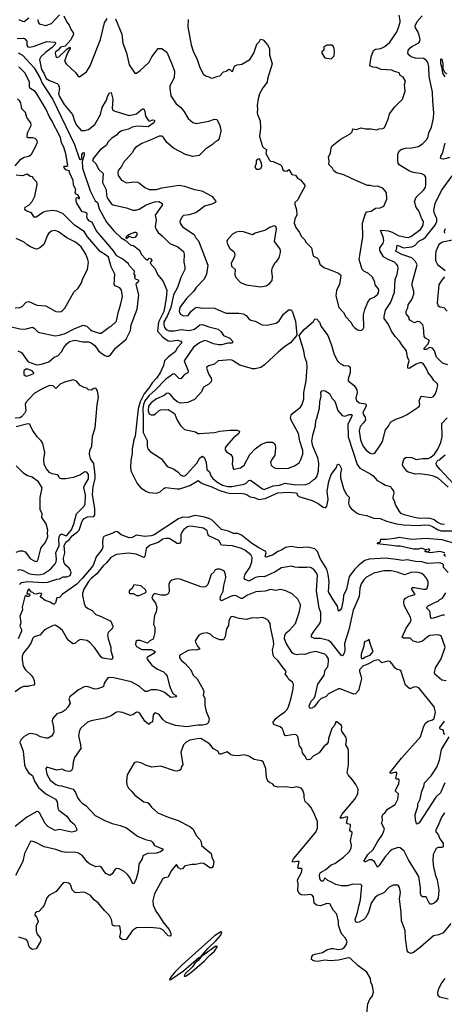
# Model space of a CAD drawing. Extents: x 2057697 to 2160550, y 827490 to 1016834.
# Tile 236 of 256: x 2098275 to 2102964, y 899000 to 909874. Entities that reach past the tile are written whole.
import ezdxf

# ---------------------------------------------------------------- set-up
doc = ezdxf.new("R2010")
doc.units = 0

msp = doc.modelspace()

# ---------------------------------------------------------------- linework, layer by layer
at = {"layer": '0CON20XD'}
for points in [[(2098265, 909876), (2098305, 909856), (2098325, 909854), (2098375, 909896)], [(2098475, 909877), (2098479, 909845), (2098488, 909828), (2098565, 909810), (2098627, 909833), (2098715, 909927)], [(2098761, 909915), (2098795, 909847), (2098822, 909812), (2098845, 909755), (2098865, 909734), (2098868, 909715), (2098839, 909651), (2098778, 909582), (2098725, 909572), (2098701, 909539), (2098671, 909519), (2098667, 909505), (2098676, 909456), (2098706, 909464), (2098795, 909549), (2098820, 909565), (2098832, 909565), (2098832, 909555), (2098803, 909507), (2098770, 909415), (2098787, 909385), (2098891, 909291), (2098915, 909253), (2098935, 909242), (2099013, 909297), (2099054, 909366), (2099168, 909655), (2099211, 909839), (2099242, 909888)], [(2099331, 909885), (2099401, 909715), (2099415, 909615), (2099455, 909507), (2099484, 909375), (2099545, 909282), (2099565, 909283), (2099605, 909311), (2099705, 909404), (2099735, 909464), (2099805, 909556), (2099845, 909557), (2099898, 909515), (2099952, 909395), (2099986, 909305), (2099979, 909231), (2099934, 909145), (2099932, 909112), (2099944, 909034), (2100001, 908945), (2100049, 908909), (2100088, 908865), (2100135, 908784), (2100185, 908739), (2100225, 908729), (2100365, 908754), (2100425, 908776), (2100450, 908770), (2100483, 908715), (2100494, 908674), (2100496, 908644), (2100478, 908562), (2100462, 908538), (2100430, 908520), (2100405, 908494), (2100328, 908442), (2100257, 908373), (2100185, 908362), (2100105, 908386), (2099973, 908455), (2099898, 908518), (2099863, 908573), (2099845, 908586), (2099815, 908586), (2099716, 908545), (2099625, 908508), (2099555, 908461), (2099539, 908445), (2099515, 908404), (2099420, 908295), (2099398, 908252), (2099363, 908207), (2099358, 908185), (2099363, 908153), (2099400, 908100), (2099455, 908073), (2099535, 908084), (2099575, 908079), (2099598, 908068), (2099655, 908020), (2099705, 908000), (2099785, 907997), (2099844, 908016), (2100034, 908046), (2100096, 908036), (2100205, 907997), (2100286, 907985), (2100398, 907925), (2100437, 907875), (2100440, 907865), (2100432, 907855), (2100395, 907838), (2100315, 907814), (2100256, 907765), (2100215, 907742), (2100145, 907720), (2100085, 907712), (2100067, 907693), (2100044, 907646), (2100048, 907625), (2100074, 907585), (2100201, 907501), (2100219, 907465), (2100251, 907431), (2100352, 907162), (2100337, 907063), (2100311, 907009), (2100223, 906917), (2100198, 906875), (2100116, 906795), (2100045, 906695), (2100034, 906655), (2100039, 906635), (2100051, 906621), (2100085, 906603)], [(2100085, 906603), (2100135, 906606), (2100169, 906655), (2100225, 906699), (2100295, 906689), (2100355, 906693), (2100425, 906689), (2100465, 906668), (2100556, 906634), (2100695, 906631), (2100742, 906625), (2100776, 906605), (2100805, 906570), (2100826, 906556), (2100875, 906546), (2100954, 906504), (2101005, 906499), (2101108, 906522), (2101141, 906549), (2101187, 906623), (2101245, 906668), (2101269, 906669), (2101282, 906655), (2101319, 906545), (2101334, 906395), (2101324, 906376), (2101264, 906306), (2101201, 906265), (2101132, 906205), (2100978, 906062), (2100936, 906034), (2100875, 906018), (2100845, 906016), (2100705, 906059), (2100625, 906110), (2100605, 906116), (2100465, 906106), (2100425, 906069), (2100360, 906050), (2100343, 906037), (2100338, 906025), (2100365, 905955), (2100389, 905915), (2100394, 905895), (2100389, 905875), (2100365, 905850), (2100303, 905817), (2100284, 905765), (2100205, 905680), (2100130, 905645), (2100055, 905640), (2100015, 905652), (2099985, 905678), (2099937, 905737), (2099915, 905748), (2099895, 905744), (2099871, 905725), (2099785, 905685), (2099725, 905644), (2099696, 905605), (2099692, 905555), (2099705, 905522), (2099725, 905509), (2099755, 905510), (2099775, 905519), (2099815, 905556), (2099834, 905566), (2099915, 905570), (2099983, 905525), (2100015, 905452), (2100051, 905391), (2100096, 905346), (2100215, 905321), (2100242, 905305), (2100262, 905302), (2100426, 905314), (2100485, 905330), (2100595, 905340), (2100675, 905339), (2100695, 905332), (2100702, 905325), (2100693, 905305), (2100635, 905255), (2100554, 905165), (2100544, 905145), (2100544, 905125), (2100560, 905100), (2100605, 905070), (2100624, 905044), (2100626, 905005), (2100620, 904965), (2100635, 904910), (2100645, 904908), (2100714, 904924), (2100754, 904955), (2100817, 905073), (2100874, 905136), (2100944, 905186), (2101005, 905209), (2101065, 905208), (2101088, 905195), (2101096, 905176), (2101101, 905145), (2101094, 905065), (2101058, 905015), (2101046, 904985), (2101052, 904955), (2101070, 904935), (2101095, 904922), (2101135, 904916), (2101245, 904919), (2101311, 904945), (2101360, 904980), (2101381, 905015), (2101400, 905075), (2101400, 905115), (2101369, 905219), (2101353, 905305), (2101271, 905451), (2101267, 905475), (2101274, 905505), (2101287, 905523), (2101375, 905595), (2101394, 905625), (2101411, 905685), (2101411, 905755), (2101438, 905885), (2101451, 906035), (2101446, 906086), (2101424, 906145), (2101412, 906215), (2101362, 906385), (2101420, 906455), (2101518, 906542), (2101535, 906570), (2101555, 906566), (2101585, 906533), (2101605, 906484), (2101676, 906385), (2101719, 906279), (2101746, 906175), (2101784, 906105), (2101814, 906075), (2101835, 906064), (2101856, 906056), (2101905, 906051), (2101926, 906036), (2101926, 905975), (2101908, 905928), (2101901, 905905), (2101904, 905885), (2101970, 905835), (2101997, 905787), (2102002, 905755), (2101988, 905695), (2101995, 905669), (2102025, 905641), (2102093, 905633), (2102102, 905625), (2102100, 905605), (2102064, 905534), (2102067, 905517), (2102090, 905485), (2102092, 905455), (2102075, 905425), (2102035, 905380), (2102025, 905330), (2102038, 905235), (2102065, 905168), (2102100, 905120), (2102144, 905085), (2102171, 905079), (2102195, 905088), (2102245, 905155), (2102283, 905215), (2102316, 905345), (2102347, 905385), (2102370, 905430), (2102429, 905461), (2102504, 905486), (2102555, 905514), (2102687, 905603), (2102694, 905625), (2102688, 905665), (2102708, 905715), (2102815, 905702), (2102845, 905714), (2102863, 905737), (2102878, 905775), (2102893, 905835), (2102886, 905856), (2102850, 905890), (2102826, 905926), (2102784, 905973), (2102762, 906025), (2102729, 906075), (2102715, 906084), (2102695, 906084), (2102655, 906070), (2102575, 906022), (2102561, 906025), (2102561, 906055), (2102576, 906106), (2102559, 906145), (2102548, 906215), (2102495, 906282), (2102471, 906325), (2102423, 906375), (2102380, 906435), (2102348, 906508), (2102301, 906575), (2102299, 906595), (2102315, 906664), (2102373, 906755), (2102414, 906865), (2102420, 907005), (2102443, 907065), (2102454, 907125), (2102449, 907155), (2102436, 907175), (2102414, 907195), (2102345, 907224), (2102293, 907255), (2102252, 907325), (2102251, 907355), (2102289, 907405), (2102295, 907435), (2102289, 907475), (2102259, 907545), (2102275, 907551), (2102345, 907542), (2102387, 907527), (2102455, 907491), (2102535, 907471), (2102565, 907470), (2102595, 907480), (2102700, 907555), (2102731, 907605), (2102736, 907645), (2102716, 907675), (2102695, 907732), (2102683, 907763), (2102655, 907800), (2102634, 907865), (2102655, 907914), (2102737, 907993), (2102756, 908025), (2102761, 908045), (2102761, 908135), (2102744, 908155), (2102715, 908171), (2102625, 908186), (2102581, 908201), (2102465, 908271), (2102455, 908288), (2102450, 908315), (2102452, 908385), (2102465, 908425), (2102495, 908443), (2102535, 908455), (2102605, 908460), (2102680, 908475), (2102728, 908505), (2102770, 908550), (2102785, 908585), (2102792, 908625), (2102823, 908685), (2102846, 908786), (2102850, 908845), (2102839, 908975), (2102835, 909075), (2102795, 909245), (2102794, 909354), (2102781, 909405), (2102765, 909427), (2102735, 909444), (2102645, 909448), (2102599, 909465), (2102575, 909483), (2102562, 909505), (2102565, 909535), (2102582, 909558), (2102605, 909577), (2102681, 909619), (2102694, 909635), (2102696, 909655), (2102686, 909704), (2102671, 909745), (2102646, 909785), (2102643, 909805), (2102666, 909854), (2102719, 909915)], [(2100137, 909875), (2100132, 909795), (2100169, 909595), (2100190, 909525), (2100236, 909435), (2100264, 909345), (2100300, 909275), (2100325, 909253), (2100365, 909242), (2100388, 909228), (2100415, 909230), (2100450, 909245), (2100485, 909252), (2100525, 909297), (2100555, 909304), (2100585, 909326), (2100595, 909324), (2100615, 909304), (2100625, 909302), (2100648, 909362), (2100675, 909374), (2100727, 909383), (2100816, 909435), (2100860, 909505), (2100895, 909602), (2100921, 909629), (2100935, 909658), (2100965, 909652), (2101010, 909595), (2101034, 909555), (2101034, 909485), (2101062, 909385), (2101010, 909220), (2101006, 909185), (2100958, 909122), (2100924, 909055), (2100910, 909000), (2100899, 908925), (2100902, 908885), (2100897, 908845), (2100900, 908825), (2100931, 908755), (2100934, 908675), (2100924, 908585)], [(2100924, 908585), (2100956, 908475), (2100974, 908454), (2100999, 908439), (2100994, 908395), (2101035, 908322), (2101045, 908312), (2101075, 908308), (2101155, 908269), (2101168, 908255), (2101180, 908215), (2101195, 908203), (2101225, 908202), (2101248, 908218), (2101280, 908165), (2101320, 908155), (2101342, 908125), (2101376, 908106), (2101422, 908045), (2101425, 908030), (2101364, 907925), (2101348, 907885), (2101313, 907855), (2101313, 907835), (2101330, 907775), (2101334, 907715), (2101314, 907675), (2101307, 907625), (2101325, 907580), (2101365, 907522), (2101383, 907483), (2101422, 907442), (2101435, 907418), (2101497, 907355), (2101511, 907275), (2101521, 907261), (2101555, 907243), (2101573, 907225), (2101588, 907175), (2101635, 907136), (2101702, 907112), (2101795, 907076), (2101817, 907057), (2101821, 907045), (2101806, 906954), (2101775, 906882), (2101766, 906825), (2101801, 906695), (2101851, 906641), (2101875, 906593), (2101933, 906535), (2101955, 906494), (2101975, 906472), (2102005, 906449), (2102048, 906442), (2102069, 906461), (2102074, 906475), (2102070, 906615), (2102086, 906674), (2102118, 906755), (2102145, 906792), (2102190, 906810), (2102225, 906838), (2102236, 906856), (2102241, 906885), (2102234, 906905), (2102201, 906945), (2102196, 906975), (2102170, 907030), (2102125, 907072), (2102074, 907095), (2102056, 907116), (2102024, 907225), (2102031, 907269), (2102064, 907474), (2102062, 907625), (2102095, 907733), (2102110, 907750), (2102155, 907760), (2102205, 907794), (2102255, 907796), (2102296, 907814), (2102328, 907892), (2102325, 907960), (2102311, 907985), (2102285, 908013), (2102226, 908036), (2102188, 908032), (2102145, 908044), (2102114, 908044), (2101986, 908096), (2101855, 908162), (2101773, 908183), (2101743, 908205), (2101728, 908235), (2101688, 908275), (2101691, 908315), (2101684, 908355), (2101708, 908402), (2101713, 908455), (2101722, 908478), (2101815, 908550), (2101926, 908614), (2101947, 908635), (2101955, 908668), (2101991, 908661), (2102045, 908679), (2102095, 908669), (2102155, 908670), (2102215, 908657), (2102245, 908670), (2102285, 908671), (2102301, 908679), (2102316, 908704), (2102347, 908785), (2102359, 908835), (2102417, 908913), (2102504, 908996), (2102530, 909085), (2102526, 909155), (2102536, 909195), (2102510, 909240), (2102476, 909256), (2102465, 909287), (2102415, 909300), (2102384, 909316), (2102265, 909323), (2102215, 909346), (2102175, 909350), (2102141, 909365), (2102155, 909465), (2102181, 909535), (2102203, 909547), (2102263, 909555), (2102307, 909577), (2102361, 909625), (2102435, 909731), (2102456, 909775), (2102476, 909845), (2102476, 909865), (2102464, 909925)], [(2098246, 909666), (2098315, 909668), (2098332, 909662), (2098352, 909635), (2098352, 909592), (2098365, 909575), (2098385, 909571), (2098435, 909581), (2098575, 909632), (2098667, 909627), (2098671, 909615), (2098667, 909605), (2098635, 909566), (2098560, 909510), (2098509, 909465), (2098493, 909435), (2098517, 909325), (2098543, 909285), (2098567, 909225), (2098605, 909201), (2098690, 909170), (2098705, 909155), (2098716, 909115), (2098705, 909055), (2098715, 909026), (2098765, 908937), (2098856, 908825), (2098885, 908744), (2098905, 908706), (2098955, 908651), (2098995, 908649), (2099035, 908660), (2099105, 908716), (2099166, 908825), (2099187, 908905), (2099234, 908985), (2099246, 909025), (2099268, 909065), (2099285, 909068), (2099305, 908995), (2099297, 908895), (2099305, 908876), (2099324, 908864), (2099485, 908817), (2099565, 908834), (2099615, 908878), (2099635, 908889), (2099645, 908888), (2099658, 908858), (2099665, 908808), (2099695, 908763), (2099705, 908753), (2099745, 908769), (2099761, 908765), (2099767, 908755), (2099757, 908733), (2099695, 908692), (2099575, 908697), (2099516, 908685), (2099475, 908666), (2099402, 908648), (2099366, 908625), (2099343, 908597), (2099292, 908565), (2099252, 908525), (2099230, 908485), (2099164, 908435), (2099088, 908345), (2099078, 908325), (2099081, 908315), (2099116, 908285), (2099145, 908224), (2099197, 908175), (2099189, 908075), (2099229, 907995), (2099232, 907935), (2099241, 907905), (2099285, 907845), (2099305, 907830), (2099455, 907796), (2099525, 907771), (2099555, 907770), (2099595, 907782), (2099670, 907830), (2099765, 907861), (2099813, 907865), (2099849, 907845), (2099848, 907825), (2099769, 907715), (2099781, 907665), (2099772, 907585), (2099780, 907555), (2099804, 907524), (2099848, 907488), (2099933, 907403), (2100022, 907365), (2100082, 907315), (2100091, 907285), (2100086, 907196), (2100098, 907145), (2100097, 907115), (2100053, 907027), (2100017, 906915), (2099972, 906835), (2099943, 906695), (2099902, 906598), (2099865, 906537), (2099865, 906503), (2099874, 906475), (2099895, 906450), (2099925, 906438), (2099985, 906438), (2100059, 906451), (2100145, 906442), (2100205, 906457), (2100265, 906503), (2100295, 906509), (2100365, 906481), (2100465, 906455), (2100498, 906428), (2100525, 906385), (2100595, 906355), (2100624, 906325), (2100624, 906306), (2100615, 906300), (2100575, 906300), (2100505, 906284), (2100475, 906284), (2100415, 906295), (2100345, 906325), (2100315, 906329), (2100260, 906305), (2100195, 906258), (2100090, 906105), (2100134, 905995), (2100131, 905975), (2100095, 905955), (2100055, 905907), (2100035, 905912), (2099985, 905962), (2099965, 905960), (2099885, 905899), (2099773, 905787), (2099703, 905725), (2099657, 905665), (2099642, 905625), (2099634, 905575), (2099640, 905490)], [(2101715, 909440), (2101747, 909473), (2101751, 909525), (2101746, 909556), (2101735, 909580), (2101722, 909592), (2101665, 909592), (2101632, 909575), (2101632, 909538), (2101613, 909517), (2101612, 909505), (2101643, 909453), (2101715, 909440)], [(2098258, 909508), (2098304, 909483), (2098435, 909342), (2098496, 909235), (2098523, 909173), (2098641, 908991), (2098879, 908495), (2098934, 908334), (2098945, 908328), (2098960, 908340), (2098962, 908385), (2098975, 908402), (2098987, 908407), (2098987, 908377), (2098964, 908307), (2098968, 908235)], [(2102972, 909242), (2102946, 909285), (2102939, 909339), (2102926, 909385), (2102924, 909436), (2102925, 909440), (2102935, 909438), (2102948, 909385), (2102949, 909335), (2102963, 909303), (2102992, 909272)], [(2098255, 906218), (2098295, 906197), (2098369, 906095), (2098465, 906061), (2098515, 906068), (2098595, 906094), (2098655, 906148), (2098695, 906161), (2098737, 906205), (2098762, 906255), (2098795, 906295), (2098825, 906320), (2098885, 906333), (2098973, 906317), (2099035, 906315), (2099065, 906305), (2099105, 906275), (2099145, 906217), (2099167, 906197), (2099215, 906166), (2099235, 906158), (2099255, 906159), (2099276, 906174), (2099335, 906250), (2099450, 906345), (2099497, 906443), (2099506, 906504), (2099571, 906675), (2099590, 906835), (2099562, 906948), (2099566, 906964), (2099589, 906985), (2099590, 906995), (2099550, 907010), (2099548, 907035), (2099552, 907045), (2099540, 907065), (2099542, 907095), (2099487, 907155), (2099478, 907178), (2099415, 907228), (2099347, 907267), (2099312, 907322), (2099121, 907545), (2099075, 907639), (2099045, 907650), (2099024, 907675), (2099017, 907695), (2099020, 907725), (2099015, 907738), (2098995, 907748), (2098965, 907750), (2098905, 907848), (2098899, 907865), (2098900, 907905), (2098915, 907910), (2098925, 907900), (2098935, 907900), (2098935, 907910), (2098915, 907938), (2098897, 907947), (2098888, 907965), (2098895, 908000), (2098868, 908045), (2098865, 908098), (2098828, 908178), (2098822, 908205), (2098785, 908217), (2098763, 908245), (2098770, 908255), (2098795, 908256), (2098806, 908264), (2098785, 908394), (2098766, 908455), (2098738, 908518), (2098725, 908571), (2098625, 908765), (2098602, 908802), (2098565, 908889), (2098465, 909056), (2098445, 909079), (2098387, 909117), (2098382, 909132), (2098384, 909185), (2098335, 909285), (2098265, 909353)], [(2098225, 908261), (2098289, 908335), (2098325, 908354), (2098375, 908368), (2098405, 908388), (2098458, 908485), (2098471, 908525), (2098463, 908545), (2098445, 908560), (2098415, 908570), (2098365, 908569), (2098356, 908576), (2098360, 908625), (2098400, 908705), (2098397, 908735), (2098352, 908792), (2098339, 908849), (2098298, 908888), (2098288, 908955), (2098275, 908975), (2098252, 908995)], [(2103025, 908350), (2102955, 908334), (2102935, 908337), (2102923, 908345), (2102927, 908365), (2102944, 908396), (2102975, 908511)], [(2100915, 908222), (2100939, 908231), (2100950, 908255), (2100945, 908290), (2100925, 908330), (2100915, 908336), (2100894, 908326), (2100888, 908315), (2100888, 908285), (2100873, 908245), (2100881, 908231), (2100893, 908223), (2100915, 908222)], [(2098968, 908235), (2099054, 907985), (2099109, 907875), (2099135, 907855), (2099154, 907785), (2099235, 907637), (2099315, 907542), (2099395, 907464), (2099439, 907439), (2099502, 907385), (2099531, 907381), (2099585, 907337), (2099604, 907314), (2099616, 907285), (2099665, 907231), (2099685, 907219), (2099705, 907240), (2099725, 907233), (2099733, 907215), (2099718, 907195), (2099717, 907185), (2099771, 907121), (2099795, 907058), (2099855, 906989), (2099871, 906955), (2099901, 906885), (2099894, 906794), (2099865, 906651), (2099807, 906535), (2099797, 906435), (2099857, 906367), (2099915, 906328), (2099935, 906322), (2100013, 906333), (2100054, 906324), (2100066, 906305), (2100018, 906252), (2099991, 906205), (2099913, 906147), (2099873, 906107), (2099862, 906055), (2099825, 905974), (2099785, 905915), (2099738, 905865), (2099708, 905815), (2099649, 905741), (2099605, 905655), (2099584, 905575), (2099551, 905275), (2099537, 905235), (2099516, 905135), (2099516, 905085), (2099503, 905005), (2099498, 904925), (2099504, 904885), (2099571, 904751), (2099614, 904704), (2099675, 904662), (2099705, 904653), (2099785, 904645), (2099825, 904658), (2099865, 904698), (2099885, 904708), (2100015, 904691), (2100045, 904693), (2100152, 904728), (2100215, 904765), (2100245, 904784), (2100278, 904758), (2100320, 904740), (2100395, 904715), (2100475, 904677), (2100555, 904652), (2100605, 904642), (2100715, 904644), (2100758, 904638), (2100788, 904628), (2100819, 904605), (2100865, 904596), (2100915, 904574), (2100986, 904584), (2101125, 904647), (2101245, 904656), (2101325, 904648), (2101337, 904645), (2101340, 904625), (2101358, 904608), (2101505, 904563), (2101570, 904530), (2101625, 904489), (2101645, 904486), (2101655, 904488), (2101668, 904502), (2101682, 904575), (2101669, 904665), (2101688, 904775), (2101715, 904851), (2101772, 904928), (2101781, 904958), (2101795, 904964), (2101808, 904958), (2101829, 904915), (2101819, 904865), (2101819, 904815), (2101852, 904695), (2101879, 904635), (2101912, 904602), (2101906, 904535), (2101915, 904505), (2101936, 904476), (2101995, 904427), (2102025, 904411), (2102105, 904398), (2102185, 904370), (2102255, 904364), (2102325, 904335), (2102435, 904305), (2102515, 904295), (2102678, 904288), (2102746, 904296), (2102795, 904290), (2102835, 904275), (2102895, 904238), (2102929, 904229), (2103149, 904229)], [(2098170, 906485), (2098275, 906460), (2098335, 906457), (2098415, 906477), (2098435, 906468), (2098475, 906428), (2098495, 906418), (2098665, 906384), (2098715, 906388), (2098775, 906407), (2098875, 906459), (2098975, 906500), (2099015, 906489), (2099055, 906449), (2099075, 906438), (2099153, 906413), (2099175, 906412), (2099262, 906478), (2099285, 906488), (2099344, 906545), (2099361, 906635), (2099392, 906735), (2099409, 906815), (2099398, 906888), (2099381, 906911), (2099329, 906935), (2099318, 906948), (2099324, 907065), (2099286, 907145), (2099255, 907250), (2099235, 907270), (2099165, 907315), (2099140, 907340), (2099025, 907475), (2098988, 907535), (2098879, 907605), (2098755, 907728), (2098690, 907760), (2098637, 907767), (2098555, 907757), (2098529, 907745), (2098475, 907703), (2098455, 907694), (2098435, 907694), (2098405, 907739), (2098355, 907758), (2098333, 907775), (2098334, 907805), (2098375, 907827), (2098414, 907865), (2098441, 907925), (2098468, 908055), (2098465, 908080), (2098431, 908111), (2098415, 908138), (2098395, 908142), (2098355, 908166), (2098305, 908149), (2098237, 908157)], [(2103002, 906062), (2102945, 906082), (2102876, 906146), (2102855, 906215), (2102834, 906245), (2102805, 906253), (2102765, 906231), (2102742, 906232), (2102743, 906245), (2102785, 906295), (2102798, 906325), (2102795, 906336), (2102755, 906355), (2102740, 906375), (2102735, 906475), (2102728, 906505), (2102695, 906536), (2102665, 906541), (2102635, 906524), (2102584, 906554), (2102577, 906565), (2102576, 906586), (2102544, 906625), (2102544, 906655), (2102560, 906690), (2102564, 906725), (2102606, 906785), (2102626, 906844), (2102629, 906875), (2102609, 906935), (2102608, 906965), (2102664, 907165), (2102645, 907205), (2102606, 907245), (2102495, 907281), (2102432, 907312), (2102429, 907325), (2102439, 907345), (2102440, 907375), (2102445, 907382), (2102455, 907381), (2102515, 907355), (2102606, 907364), (2102639, 907381), (2102684, 907426), (2102736, 907454), (2102757, 907473), (2102862, 907605), (2102883, 907645), (2102882, 907675), (2102855, 907735), (2102848, 907765), (2102863, 907845), (2102934, 907986), (2103051, 908149)], [(2100935, 906924), (2100996, 906934), (2101038, 906965), (2101062, 906995), (2101066, 907035), (2101059, 907095), (2101063, 907125), (2101093, 907187), (2101114, 907206), (2101140, 907245), (2101156, 907304), (2101156, 907325), (2101146, 907345), (2101090, 907425), (2101112, 907565), (2101105, 907588), (2101086, 907596), (2101035, 907580), (2100989, 907551), (2100875, 907516), (2100845, 907498), (2100745, 907532), (2100705, 907536), (2100665, 907529), (2100625, 907504), (2100569, 907441), (2100562, 907425), (2100569, 907395), (2100597, 907347), (2100639, 907315), (2100650, 907285), (2100648, 907255), (2100610, 907185), (2100615, 907150), (2100654, 907115), (2100650, 907055), (2100661, 907025), (2100715, 906973), (2100775, 906946), (2100935, 906924)], [(2102972, 907565), (2102962, 907535), (2102967, 907517)], [(2098225, 906690), (2098276, 906694), (2098302, 906708), (2098347, 906753), (2098375, 906761), (2098465, 906720), (2098565, 906713), (2098675, 906650), (2098714, 906646), (2098735, 906651), (2098774, 906686), (2098871, 906865), (2098922, 906908), (2098957, 906967), (2098973, 907017), (2099022, 907115), (2099033, 907195), (2099028, 907225), (2099004, 907285), (2098955, 907364), (2098932, 907385), (2098890, 907415), (2098796, 907466), (2098705, 907531), (2098665, 907544), (2098625, 907539), (2098595, 907515), (2098581, 907495), (2098540, 907390), (2098498, 907355), (2098465, 907341), (2098445, 907343), (2098395, 907364), (2098356, 907386), (2098323, 907415), (2098235, 907456)], [(2099455, 907453), (2099451, 907465), (2099458, 907485), (2099488, 907505), (2099547, 907527), (2099558, 907528), (2099569, 907519), (2099568, 907495), (2099545, 907470), (2099525, 907463), (2099485, 907478), (2099455, 907453)], [(2103055, 907438), (2102945, 907417), (2102905, 907392), (2102871, 907315), (2102865, 907275), (2102866, 907214), (2102889, 907169), (2102975, 907105)], [(2102967, 907033), (2102932, 906995), (2102905, 906944), (2102885, 906745), (2102896, 906715), (2102915, 906703), (2102960, 906695), (2102996, 906656)], [(2098345, 905936), (2098375, 905943), (2098430, 905965), (2098432, 905975), (2098412, 905995), (2098365, 906014), (2098342, 906015), (2098320, 905995), (2098319, 905955), (2098345, 905936)], [(2098273, 903637), (2098295, 903658), (2098365, 903669), (2098533, 903657), (2098585, 903660), (2098685, 903694), (2098715, 903698), (2098755, 903720), (2098795, 903721), (2098832, 903735), (2098844, 903765), (2098837, 903795), (2098822, 903815), (2098775, 903855), (2098761, 903885), (2098759, 903925), (2098774, 903986), (2098767, 904063), (2098785, 904105), (2098820, 904130), (2098855, 904175), (2098885, 904197), (2098914, 904216), (2098931, 904235), (2098965, 904336), (2098987, 904365), (2099025, 904384), (2099092, 904388), (2099106, 904404), (2099105, 904475), (2099079, 904625), (2099086, 904715), (2099109, 904805), (2099109, 904845), (2099092, 904972), (2099058, 905025), (2099046, 905075), (2099051, 905115), (2099071, 905165), (2099078, 905275), (2099108, 905365), (2099129, 905621), (2099145, 905705), (2099134, 905775), (2099115, 905803), (2099095, 905800), (2099065, 905784), (2099035, 905787), (2099015, 905803), (2098985, 905812), (2098944, 905834), (2098901, 905881), (2098865, 905896), (2098768, 905872), (2098722, 905848), (2098675, 905802), (2098645, 905829), (2098605, 905832), (2098531, 905799), (2098436, 905744), (2098341, 905645), (2098335, 905625), (2098341, 905555), (2098328, 905525), (2098295, 905488), (2098275, 905475), (2098225, 905472)], [(2099640, 905490), (2099640, 905315), (2099682, 905225), (2099682, 905165), (2099690, 905135), (2099714, 905105), (2099839, 905025), (2099905, 904940), (2099975, 904914), (2100025, 904876), (2100053, 904843), (2100085, 904834), (2100105, 904841), (2100125, 904859), (2100230, 904975), (2100264, 905036), (2100295, 905052), (2100315, 905036), (2100334, 904985), (2100341, 904905), (2100369, 904879), (2100386, 904835), (2100407, 904805), (2100451, 904771), (2100514, 904734), (2100575, 904719), (2100618, 904718), (2100755, 904744), (2100777, 904755), (2100805, 904785), (2100825, 904789), (2100955, 904691), (2100975, 904685), (2101075, 904724), (2101145, 904734), (2101205, 904755), (2101323, 904737), (2101435, 904740), (2101476, 904754), (2101513, 904787), (2101535, 904798), (2101555, 904825), (2101575, 904889), (2101580, 904975), (2101566, 905034), (2101511, 905165), (2101502, 905218), (2101512, 905285), (2101541, 905389), (2101546, 905445), (2101557, 905473), (2101585, 905585), (2101589, 905655), (2101603, 905715), (2101599, 905755), (2101612, 905775), (2101625, 905778), (2101648, 905775), (2101696, 905745), (2101722, 905695), (2101755, 905660), (2101787, 905557), (2101835, 905504), (2101865, 905495), (2101916, 905515), (2101942, 905515), (2101945, 905505), (2101936, 905475), (2101900, 905405), (2101902, 905265), (2102001, 904961), (2102030, 904920), (2102153, 904853), (2102179, 904835), (2102224, 904784), (2102276, 904755), (2102315, 904732), (2102368, 904718), (2102380, 904695), (2102402, 904672), (2102406, 904645), (2102395, 904600), (2102397, 904585), (2102411, 904561), (2102425, 904513), (2102464, 904444), (2102482, 904425), (2102519, 904409), (2102635, 904378), (2102695, 904370), (2102765, 904374), (2102805, 904369), (2102852, 904352), (2102888, 904325), (2102925, 904306), (2102965, 904301)], [(2098255, 903795), (2098275, 903801), (2098305, 903795), (2098375, 903758), (2098405, 903750), (2098485, 903744), (2098536, 903754), (2098615, 903807), (2098667, 903865), (2098678, 903885), (2098682, 903915), (2098675, 903985), (2098710, 904065), (2098708, 904145), (2098718, 904182), (2098735, 904194), (2098775, 904178), (2098795, 904178), (2098845, 904241), (2098871, 904305), (2098901, 904415), (2098984, 904496), (2098998, 904522), (2099000, 904625), (2098984, 904706), (2098991, 904729), (2099035, 904804), (2099035, 904850), (2099015, 904877), (2098995, 904880), (2098937, 904843), (2098865, 904818), (2098785, 904804), (2098735, 904804), (2098715, 904812), (2098703, 904835), (2098688, 904848), (2098635, 904859), (2098605, 904873), (2098569, 904915), (2098545, 904962), (2098542, 905018), (2098554, 905095), (2098532, 905195), (2098513, 905223), (2098469, 905265), (2098418, 905335), (2098400, 905370), (2098386, 905406), (2098365, 905412), (2098235, 905379)], [(2103005, 904710), (2102895, 904810), (2102845, 904832), (2102795, 904842), (2102695, 904857), (2102645, 904855), (2102565, 904876), (2102549, 904889), (2102506, 904945), (2102504, 904965), (2102518, 905015), (2102527, 905033), (2102547, 905043), (2102605, 905040), (2102655, 905018), (2102725, 905029), (2102785, 905029), (2102815, 905041), (2102855, 905075), (2102891, 905129), (2102925, 905205), (2102941, 905265), (2102935, 905415), (2102995, 905478)], [(2103062, 904752), (2102918, 904905), (2102878, 904955), (2102875, 904975), (2102885, 904999), (2102895, 905009), (2102915, 905012), (2102924, 905026), (2102972, 905068)], [(2098235, 903993), (2098275, 904007), (2098305, 904008), (2098336, 903995), (2098395, 903920), (2098435, 903896), (2098455, 903891), (2098466, 903894), (2098479, 903915), (2098509, 904035), (2098518, 904052), (2098555, 904096), (2098576, 904135), (2098584, 904165), (2098581, 904205), (2098586, 904235), (2098566, 904305), (2098520, 904375), (2098524, 904415), (2098499, 904465), (2098500, 904595), (2098522, 904705), (2098481, 904771), (2098411, 904821), (2098355, 904841), (2098317, 904867), (2098235, 904945)], [(2103005, 903769), (2102955, 903825), (2102954, 903855), (2102945, 903865), (2102915, 903875), (2102777, 903867), (2102715, 903885), (2102645, 903890), (2102555, 903907), (2102505, 903900), (2102432, 903912), (2102315, 903928), (2102135, 903917), (2102085, 903901), (2102025, 903855), (2101977, 903805), (2101915, 903725), (2101882, 903585), (2101849, 903515), (2101847, 903465), (2101827, 903375), (2101815, 903354), (2101795, 903343), (2101785, 903395), (2101724, 903485), (2101684, 903555), (2101694, 903665), (2101683, 903745), (2101665, 903805), (2101594, 903924), (2101565, 904001), (2101535, 904030), (2101455, 904050), (2101355, 904042), (2101275, 904057), (2101211, 904045), (2101165, 904015), (2101125, 904000), (2101075, 903962), (2100995, 903938), (2100984, 903945), (2100996, 903986), (2100992, 904002), (2100915, 904040), (2100835, 904093), (2100725, 904182), (2100685, 904198), (2100635, 904201), (2100581, 904225), (2100504, 904245), (2100402, 904345), (2100375, 904361), (2100315, 904381), (2100217, 904397), (2100195, 904395), (2100135, 904375), (2100075, 904378), (2100027, 904363), (2099759, 904185), (2099725, 904172), (2099655, 904165), (2099565, 904180), (2099515, 904156), (2099485, 904151), (2099397, 904185), (2099355, 904219), (2099335, 904223), (2099291, 904199), (2099223, 904175), (2099205, 904165), (2099192, 904145), (2099188, 904095), (2099193, 904053), (2099185, 904025), (2099118, 903942), (2099085, 903847), (2098965, 903704), (2098905, 903639), (2098744, 903527), (2098715, 903493), (2098685, 903490), (2098671, 903435), (2098655, 903419), (2098645, 903419), (2098612, 903442), (2098555, 903461), (2098508, 903495), (2098502, 903505), (2098520, 903525), (2098515, 903537), (2098495, 903540), (2098455, 903528), (2098433, 903533), (2098418, 903548), (2098405, 903550), (2098375, 903587), (2098364, 903575), (2098352, 903532), (2098382, 903532), (2098388, 903515), (2098375, 903504), (2098352, 903502), (2098345, 903520), (2098332, 903505), (2098301, 903385), (2098304, 903355), (2098276, 903285), (2098287, 903215), (2098276, 903175), (2098295, 903140), (2098295, 903120), (2098258, 903035)], [(2102985, 902571), (2102935, 902580), (2102858, 902645), (2102854, 902665), (2102865, 902715), (2102928, 902815), (2102974, 902945), (2102929, 903069), (2102908, 903078), (2102885, 903079), (2102805, 903073), (2102774, 903055), (2102725, 903011), (2102675, 902996), (2102619, 903009), (2102596, 903036), (2102585, 903042), (2102512, 903042), (2102498, 903055), (2102541, 903155), (2102588, 903215), (2102597, 903245), (2102589, 903275), (2102522, 903405), (2102516, 903445), (2102519, 903465), (2102535, 903486), (2102575, 903508), (2102642, 903525), (2102607, 903585), (2102604, 903595), (2102609, 903601), (2102636, 903604), (2102734, 903584), (2102761, 903585), (2102774, 903595), (2102784, 903635), (2102784, 903665), (2102766, 903705), (2102742, 903735), (2102715, 903756), (2102675, 903770), (2102605, 903771), (2102525, 903742), (2102444, 903774), (2102376, 903786), (2102295, 903786), (2102185, 903760), (2102103, 903717), (2102075, 903689), (2102045, 903645), (2102030, 903595), (2102022, 903505), (2101957, 903353), (2101909, 903135), (2101862, 902985), (2101865, 902915), (2101860, 902885), (2101845, 902851), (2101835, 902850), (2101825, 902857), (2101715, 902997), (2101685, 903019), (2101595, 903040), (2101530, 903040), (2101498, 903055), (2101499, 903075), (2101522, 903118), (2101590, 903205), (2101602, 903238), (2101601, 903325), (2101581, 903375), (2101554, 903565), (2101565, 903735), (2101555, 903759), (2101525, 903797), (2101495, 903821), (2101475, 903829), (2101445, 903823), (2101355, 903824), (2101315, 903827), (2101275, 903838), (2101165, 903821), (2101095, 903775), (2101033, 903747), (2100975, 903720), (2100925, 903726), (2100878, 903712), (2100805, 903673), (2100765, 903691), (2100754, 903705), (2100765, 903749), (2100816, 903825), (2100840, 903885), (2100843, 903933), (2100827, 903965), (2100761, 904015), (2100725, 904035), (2100623, 904063), (2100505, 904072), (2100473, 904123), (2100364, 904175), (2100356, 904185), (2100345, 904228), (2100305, 904257), (2100185, 904278), (2100155, 904280), (2100127, 904273), (2100086, 904244), (2100065, 904214), (2100056, 904185), (2100056, 904114), (2100047, 904093), (2100035, 904088), (2100015, 904089), (2099975, 904115), (2099927, 904145), (2099888, 904145), (2099855, 904135), (2099805, 904101), (2099715, 904070), (2099672, 904035), (2099655, 903945), (2099645, 903934), (2099561, 903971), (2099475, 903981), (2099345, 903967), (2099281, 903935), (2099234, 903876), (2099195, 903842), (2099128, 903752), (2099065, 903702), (2099035, 903670), (2098982, 903585), (2098968, 903535), (2098967, 903515), (2098986, 903425), (2098999, 903395), (2099024, 903374), (2099075, 903348), (2099114, 903305), (2099175, 903284), (2099281, 903231), (2099304, 903175), (2099300, 903155), (2099253, 903105), (2099245, 903075), (2099250, 903035), (2099283, 902945), (2099283, 902905), (2099305, 902835), (2099297, 902813), (2099285, 902807), (2099193, 902823), (2099175, 902832), (2099100, 902940), (2099045, 902999), (2099015, 903019), (2098945, 903029), (2098918, 903015), (2098885, 902984), (2098865, 902981), (2098845, 902990), (2098808, 903025), (2098748, 903128), (2098705, 903163), (2098665, 903186), (2098645, 903184), (2098548, 903135), (2098496, 903075), (2098435, 903058), (2098419, 903045), (2098403, 902997), (2098373, 902947), (2098317, 902883), (2098303, 902845), (2098302, 902808), (2098314, 902734), (2098337, 902695), (2098401, 902635), (2098422, 902605), (2098434, 902575), (2098437, 902535), (2098430, 902525), (2098385, 902518), (2098365, 902508), (2098322, 902508), (2098292, 902498), (2098225, 902450)], [(2102969, 903985), (2102915, 904001), (2102810, 903985), (2102754, 903995), (2102750, 904005), (2102755, 904012), (2102775, 903998), (2102785, 903998), (2102800, 904010), (2102804, 904015), (2102797, 904025), (2102785, 904028), (2102755, 904020), (2102715, 904038), (2102675, 904026), (2102625, 904027), (2102475, 904061), (2102435, 904058), (2102355, 904072), (2102224, 904084), (2102232, 904098), (2102245, 904100), (2102258, 904112), (2102264, 904136), (2102324, 904136), (2102439, 904151), (2102465, 904157), (2102605, 904138), (2102765, 904148), (2102935, 904133), (2103175, 904062)], [(2102979, 903945), (2102958, 903965), (2102972, 903975)], [(2102965, 901115), (2102934, 901066), (2102895, 900975), (2102871, 900925), (2102869, 900905), (2102896, 900876), (2102916, 900826), (2102942, 900795), (2102952, 900775), (2102952, 900745), (2102948, 900735), (2102935, 900730), (2102895, 900731), (2102875, 900722), (2102841, 900655), (2102837, 900585), (2102843, 900515), (2102857, 900475), (2102862, 900435), (2102884, 900374), (2102902, 900265), (2102895, 900173), (2102875, 900136), (2102853, 900117), (2102825, 900104), (2102805, 900107), (2102765, 900188), (2102725, 900188), (2102709, 900199), (2102700, 900225), (2102700, 900285), (2102682, 900412), (2102567, 900595), (2102520, 900690), (2102477, 900727), (2102455, 900730), (2102434, 900724), (2102390, 900710), (2102362, 900688), (2102306, 900625), (2102245, 900531), (2102225, 900514), (2102193, 900573), (2102165, 900594), (2102135, 900594), (2102094, 900574), (2102084, 900574), (2102080, 900585), (2102120, 900655), (2102179, 900711), (2102227, 900795), (2102283, 900875), (2102303, 900935), (2102272, 901005), (2102280, 901025), (2102277, 901075), (2102284, 901095), (2102311, 901119), (2102335, 901153), (2102423, 901205), (2102450, 901265), (2102458, 901325), (2102425, 901354), (2102424, 901365), (2102461, 901435), (2102467, 901475), (2102460, 901485), (2102437, 901487), (2102428, 901495), (2102441, 901545), (2102438, 901558), (2102415, 901561), (2102375, 901549), (2102364, 901555), (2102493, 901717), (2102702, 901955), (2102737, 902073), (2102757, 902103), (2102784, 902126), (2102835, 902141), (2102852, 902155), (2102868, 902225), (2102851, 902285), (2102685, 902490), (2102665, 902503), (2102636, 902504), (2102585, 902482), (2102536, 902526), (2102485, 902687), (2102435, 902702), (2102417, 902715), (2102401, 902745), (2102365, 902786), (2102335, 902791), (2102275, 902772), (2102245, 902801), (2102235, 902804), (2102185, 902794), (2102125, 902759), (2102066, 902734), (2102029, 902695), (2102027, 902675), (2102047, 902617), (2102048, 902595), (2102018, 902465), (2101985, 902428), (2101965, 902424), (2101815, 902482), (2101795, 902482), (2101685, 902429), (2101654, 902396), (2101605, 902376), (2101574, 902346), (2101526, 902285), (2101495, 902266), (2101474, 902275), (2101472, 902295), (2101492, 902348), (2101525, 902382), (2101536, 902405), (2101566, 902534), (2101636, 902635), (2101647, 902695), (2101676, 902725), (2101686, 902785), (2101684, 902815), (2101666, 902846), (2101645, 902866), (2101545, 902895), (2101485, 902885), (2101425, 902862), (2101375, 902866), (2101335, 902859), (2101305, 902867), (2101283, 902883), (2101217, 902987), (2101198, 903035), (2101202, 903078), (2101216, 903104), (2101255, 903130), (2101320, 903205), (2101360, 903325), (2101376, 903395), (2101374, 903415), (2101346, 903475), (2101282, 903532), (2101215, 903566), (2101155, 903582), (2101105, 903571), (2101045, 903581), (2100985, 903564), (2100883, 903555), (2100789, 903519), (2100735, 903481), (2100722, 903482), (2100665, 903511), (2100635, 903515), (2100602, 903505), (2100505, 903456), (2100495, 903460), (2100488, 903478), (2100491, 903505), (2100523, 903563), (2100529, 903625), (2100552, 903715), (2100549, 903745), (2100535, 903778), (2100515, 903796), (2100485, 903807), (2100454, 903806), (2100435, 903798), (2100422, 903775), (2100391, 903745), (2100353, 903635), (2100325, 903610), (2100305, 903606), (2100275, 903611), (2100046, 903696), (2100005, 903698), (2099955, 903683), (2099935, 903668), (2099920, 903645), (2099927, 903555), (2099915, 903533), (2099885, 903520), (2099835, 903520), (2099775, 903532), (2099758, 903532), (2099745, 903520), (2099733, 903485), (2099775, 903428), (2099788, 903385), (2099780, 903335), (2099762, 903295), (2099758, 903268), (2099754, 903196), (2099766, 903165), (2099766, 903105), (2099747, 903033), (2099712, 903015), (2099685, 902988), (2099605, 903017), (2099575, 903016), (2099558, 903005), (2099553, 902975), (2099565, 902953), (2099625, 902917), (2099725, 902917), (2099770, 902895), (2099756, 902875), (2099687, 902835), (2099680, 902825), (2099681, 902811), (2099734, 902745), (2099795, 902702), (2099861, 902671), (2099890, 902645), (2099905, 902622), (2099930, 902515), (2099955, 902455), (2099970, 902430), (2099995, 902414), (2100007, 902395), (2099945, 902389), (2099875, 902444), (2099835, 902461), (2099785, 902471), (2099725, 902471), (2099684, 902456), (2099665, 902456), (2099645, 902465), (2099595, 902513), (2099505, 902560), (2099315, 902604), (2099265, 902609), (2099247, 902605), (2099206, 902545), (2099199, 902511), (2099189, 902501), (2099135, 902483), (2099105, 902481), (2099018, 902508), (2098985, 902505), (2098925, 902473), (2098828, 902395), (2098816, 902375), (2098831, 902325), (2098805, 902282), (2098775, 902249), (2098742, 902225), (2098685, 902207), (2098638, 902152), (2098634, 902125), (2098649, 902059), (2098650, 902005), (2098641, 901979), (2098625, 901962), (2098590, 901940), (2098565, 901938), (2098505, 901953), (2098455, 901980), (2098395, 901990), (2098375, 901986), (2098325, 901959), (2098292, 901925), (2098278, 901895), (2098314, 901795), (2098327, 901645), (2098343, 901605), (2098375, 901554), (2098417, 901527), (2098438, 901465), (2098484, 901395), (2098564, 901324), (2098671, 901265), (2098687, 901235), (2098697, 901165), (2098707, 901145), (2098795, 901078), (2098829, 901029), (2098879, 900985), (2098906, 900935), (2098899, 900911), (2098845, 900900), (2098715, 900932), (2098665, 900918), (2098585, 900964), (2098556, 900995), (2098495, 901113), (2098481, 901125), (2098465, 901128), (2098353, 901067), (2098225, 900964)], [(2099595, 903514), (2099660, 903545), (2099670, 903555), (2099668, 903575), (2099615, 903620), (2099535, 903632), (2099515, 903590), (2099482, 903565), (2099482, 903545), (2099495, 903538), (2099526, 903536), (2099570, 903515), (2099595, 903514)], [(2102965, 903296), (2102943, 903297), (2102845, 903263), (2102821, 903261), (2102814, 903265), (2102805, 903342), (2102770, 903375), (2102770, 903385), (2102785, 903400), (2102865, 903442), (2102895, 903451), (2102915, 903472), (2102944, 903485), (2102982, 903545)], [(2102488, 900012), (2102469, 900165), (2102479, 900235), (2102469, 900289), (2102459, 900309), (2102446, 900316), (2102400, 900315), (2102355, 900293), (2102295, 900232), (2102225, 900200), (2102195, 900176), (2102156, 900115), (2102126, 900015), (2102093, 899955), (2102075, 899937), (2102025, 899907), (2101995, 899902), (2101984, 899914), (2101980, 899935), (2102007, 900013), (2102019, 900085), (2102040, 900155), (2102052, 900312), (2102041, 900321), (2101955, 900327), (2101895, 900308), (2101825, 900307), (2101765, 900324), (2101712, 900352), (2101676, 900366), (2101645, 900397), (2101625, 900358), (2101605, 900361), (2101589, 900385), (2101584, 900435), (2101595, 900456), (2101655, 900490), (2101715, 900541), (2101754, 900556), (2101849, 900625), (2101915, 900685), (2101934, 900725), (2101940, 900755), (2101927, 900807), (2101948, 900888), (2101945, 900897), (2101920, 900915), (2101919, 900935), (2101929, 900965), (2101927, 900985), (2101895, 900991), (2101885, 901000), (2101900, 901065), (2101885, 901070), (2101835, 901054), (2101814, 901055), (2101831, 901095), (2101975, 901265), (2102010, 901325), (2102012, 901375), (2101987, 901427), (2101949, 901479), (2101901, 901535), (2101891, 901555), (2101907, 901643), (2101907, 901803), (2101900, 901830), (2101878, 901865), (2101884, 901916), (2101880, 901945), (2101831, 902015), (2101828, 902035), (2101832, 902065), (2101825, 902083), (2101778, 902118), (2101765, 902118), (2101751, 902079), (2101722, 902045), (2101684, 901935), (2101680, 901895), (2101666, 901874), (2101634, 901846), (2101583, 901777), (2101515, 901740), (2101485, 901706), (2101465, 901698), (2101444, 901705), (2101424, 901745), (2101398, 901778), (2101390, 901820), (2101366, 901856), (2101345, 901959), (2101327, 901975), (2101309, 901979), (2101215, 901966), (2101205, 901970), (2101195, 901982), (2101189, 902015), (2101175, 902045), (2101152, 902065), (2101080, 902090), (2101073, 902103), (2101074, 902115), (2101105, 902157), (2101159, 902201), (2101198, 902225), (2101229, 902255), (2101246, 902295), (2101272, 902385), (2101295, 902485), (2101297, 902535), (2101287, 902557), (2101248, 902585), (2101232, 902615), (2101206, 902645), (2101216, 902675), (2101211, 902685), (2101184, 902714), (2101125, 902795), (2101085, 902835), (2101075, 902855), (2101068, 902915), (2101080, 902975), (2101079, 903015), (2101046, 903165), (2101042, 903205), (2101024, 903234), (2101008, 903248), (2100985, 903262), (2100955, 903270), (2100893, 903263), (2100845, 903266), (2100775, 903250), (2100698, 903262), (2100625, 903282), (2100604, 903275), (2100585, 903230), (2100579, 903185), (2100558, 903145), (2100545, 903060), (2100524, 903026), (2100486, 903026), (2100465, 903034), (2100415, 903056), (2100385, 903082), (2100345, 903102), (2100290, 903095), (2100254, 903076), (2100213, 903015), (2100215, 903000), (2100239, 902955), (2100263, 902925), (2100260, 902920), (2100225, 902910), (2100185, 902914), (2100135, 902908), (2100042, 902855), (2100038, 902845), (2100040, 902825), (2100062, 902795), (2100103, 902763), (2100164, 902695), (2100190, 902635), (2100234, 902595), (2100300, 902475), (2100307, 902455), (2100302, 902415), (2100321, 902381), (2100319, 902305), (2100333, 902233), (2100366, 902155), (2100358, 902112), (2100340, 902095), (2100295, 902081), (2100242, 902082), (2100115, 902063), (2099995, 902077), (2099890, 902115), (2099856, 902146), (2099815, 902201), (2099775, 902220), (2099765, 902216), (2099749, 902195), (2099741, 902119), (2099715, 902107), (2099705, 902093), (2099696, 902094), (2099655, 902126), (2099605, 902206), (2099585, 902224), (2099565, 902226), (2099525, 902198), (2099495, 902190), (2099415, 902221), (2099355, 902229), (2099335, 902221), (2099285, 902184), (2099215, 902158), (2099065, 902130), (2099025, 902117), (2098951, 902049), (2098936, 902024), (2098924, 901965), (2098948, 901865), (2098950, 901825), (2098879, 901725), (2098866, 901675), (2098858, 901605), (2098847, 901583), (2098835, 901574), (2098815, 901571), (2098779, 901579), (2098745, 901596), (2098685, 901585), (2098575, 901620), (2098564, 901605), (2098575, 901542), (2098613, 901475), (2098675, 901428), (2098705, 901415), (2098735, 901411), (2098865, 901376), (2098890, 901340), (2098912, 901282), (2098937, 901247), (2098965, 901220), (2099005, 901196), (2099108, 901085), (2099215, 901029), (2099295, 900998), (2099386, 900976), (2099455, 900950), (2099575, 900855), (2099665, 900819), (2099726, 900805), (2099742, 900792), (2099765, 900755), (2099852, 900715), (2099858, 900705), (2099831, 900685), (2099785, 900668), (2099685, 900664), (2099635, 900639), (2099626, 900605), (2099591, 900549), (2099584, 900465), (2099562, 900385), (2099535, 900331), (2099525, 900332), (2099515, 900343), (2099491, 900401), (2099465, 900435), (2099428, 900465), (2099375, 900496), (2099345, 900499), (2099328, 900492), (2099295, 900439), (2099269, 900421), (2099225, 900444), (2099211, 900461), (2099175, 900518), (2099155, 900524), (2099115, 900519), (2099045, 900551), (2099025, 900569), (2098970, 900640), (2098925, 900668), (2098875, 900681), (2098795, 900676), (2098742, 900682), (2098675, 900710), (2098545, 900739), (2098445, 900789), (2098405, 900800), (2098395, 900797), (2098328, 900665), (2098310, 900575), (2098227, 900423)], [(2102055, 902817), (2102065, 902818), (2102092, 902838), (2102145, 902854), (2102179, 902895), (2102149, 902975), (2102135, 903030), (2102117, 903013), (2102085, 903006), (2102079, 902995), (2102074, 902956), (2102044, 902865), (2102047, 902825), (2102055, 902817)], [(2102975, 901979), (2102958, 901985), (2102956, 902026), (2102918, 902038), (2102916, 902055), (2102965, 902125)], [(2102109, 898895), (2102121, 899005), (2102143, 899055), (2102166, 899085), (2102183, 899135), (2102170, 899205), (2102153, 899245), (2102150, 899285), (2102110, 899355), (2102010, 899430), (2101925, 899508), (2101905, 899512), (2101795, 899486), (2101705, 899481), (2101645, 899486), (2101565, 899471), (2101518, 899478), (2101499, 899495), (2101501, 899529), (2101515, 899545), (2101536, 899554), (2101617, 899573), (2101665, 899601), (2101715, 899616), (2101737, 899617), (2101795, 899606), (2101836, 899614), (2101860, 899630), (2101880, 899655), (2101892, 899695), (2101870, 899735), (2101835, 899772), (2101822, 899795), (2101796, 899874), (2101795, 899915), (2101776, 899995), (2101742, 900035), (2101699, 900109), (2101665, 900112), (2101595, 900087), (2101553, 900093), (2101528, 900118), (2101521, 900185), (2101506, 900206), (2101485, 900211), (2101425, 900205), (2101385, 900209), (2101362, 900225), (2101347, 900257), (2101349, 900325), (2101343, 900375), (2101387, 900455), (2101393, 900493), (2101385, 900500), (2101355, 900500), (2101347, 900507), (2101362, 900575), (2101338, 900578), (2101288, 900568), (2101282, 900575), (2101300, 900605), (2101545, 900901), (2101565, 900945), (2101562, 901018), (2101523, 901115), (2101489, 901175), (2101465, 901208), (2101428, 901238), (2101417, 901285), (2101418, 901315), (2101403, 901363), (2101385, 901388), (2101335, 901402), (2101285, 901390), (2101215, 901402), (2101125, 901396), (2101089, 901409), (2101066, 901436), (2101035, 901448), (2101014, 901465), (2101002, 901505), (2100994, 901605), (2100965, 901676), (2100945, 901688), (2100865, 901703), (2100805, 901741), (2100755, 901756), (2100695, 901744), (2100635, 901748), (2100606, 901756), (2100565, 901788), (2100495, 901761), (2100481, 901761), (2100463, 901795), (2100415, 901820), (2100372, 901875), (2100275, 901934), (2100235, 901932), (2100152, 901918), (2100114, 901896), (2100083, 901865), (2100056, 901784), (2100078, 901645), (2100063, 901625), (2100056, 901594), (2100038, 901582), (2100015, 901574), (2099985, 901578), (2099835, 901631), (2099733, 901617), (2099665, 901640), (2099625, 901662), (2099565, 901676), (2099540, 901665), (2099460, 901535), (2099454, 901464), (2099457, 901425), (2099476, 901386), (2099510, 901355), (2099545, 901310), (2099644, 901234), (2099685, 901228), (2099699, 901219), (2099732, 901175), (2099802, 901115), (2099915, 901066), (2100025, 901028), (2100154, 900964), (2100190, 900935), (2100222, 900865), (2100269, 900815), (2100279, 900795), (2100284, 900755), (2100389, 900665), (2100396, 900625), (2100419, 900575), (2100413, 900527), (2100395, 900506), (2100375, 900506), (2100310, 900555), (2100285, 900558), (2100218, 900542), (2100175, 900545), (2100105, 900529), (2100095, 900525), (2100071, 900495), (2100055, 900491), (2100030, 900505), (2100005, 900542), (2099949, 900475), (2099916, 900404), (2099874, 900396), (2099850, 900380), (2099762, 900218), (2099744, 900145), (2099748, 900095), (2099777, 900027), (2099806, 899986), (2099865, 899895), (2099927, 899825), (2099945, 899780), (2099942, 899755), (2099935, 899751), (2099915, 899757), (2099858, 899818), (2099825, 899838), (2099715, 899848), (2099565, 899844), (2099520, 899815), (2099450, 899715), (2099415, 899712), (2099393, 899725), (2099382, 899745), (2099392, 899795), (2099379, 899865), (2099324, 899864), (2099300, 899875), (2099288, 899935), (2099265, 899980), (2099211, 900035), (2099142, 900122), (2099100, 900150), (2099055, 900200), (2099005, 900230), (2098975, 900239), (2098905, 900229), (2098884, 900234), (2098854, 900264), (2098840, 900310), (2098831, 900325), (2098815, 900336), (2098775, 900346), (2098755, 900340), (2098676, 900244), (2098595, 900203), (2098573, 900175), (2098544, 900096), (2098524, 900065), (2098485, 900026), (2098465, 900022), (2098444, 900005), (2098440, 899985), (2098465, 899960), (2098479, 899915), (2098457, 899865), (2098455, 899810), (2098469, 899775), (2098501, 899735), (2098509, 899715), (2098506, 899695), (2098455, 899614), (2098415, 899604), (2098385, 899624), (2098375, 899645), (2098364, 899695), (2098345, 899717), (2098265, 899742)], [(2102709, 901321), (2102715, 901355), (2102739, 901405), (2102746, 901444), (2102818, 901522), (2102882, 901618), (2102912, 901695), (2102934, 901815), (2103016, 901955)], [(2102968, 901445), (2102921, 901335), (2102872, 901288), (2102685, 901004), (2102665, 900990), (2102658, 900998), (2102647, 901035), (2102644, 901095), (2102671, 901185), (2102672, 901215), (2102698, 901265), (2102709, 901321)], [(2103035, 899893), (2102950, 899790), (2102905, 899768), (2102845, 899754), (2102700, 899630), (2102625, 899573), (2102595, 899560), (2102565, 899574), (2102553, 899593), (2102534, 899725), (2102531, 899815), (2102492, 899922), (2102488, 900012)], [(2099930, 899270), (2099945, 899272), (2100085, 899371), (2100252, 899515), (2100270, 899520), (2100354, 899615), (2100446, 899705), (2100496, 899765), (2100508, 899798), (2100495, 899800), (2100425, 899754), (2100069, 899435), (2099989, 899355), (2099940, 899295), (2099930, 899270)], [(2100095, 899310), (2100105, 899312), (2100135, 899328), (2100182, 899365), (2100315, 899479), (2100370, 899540), (2100425, 899588), (2100458, 899638), (2100435, 899637), (2100305, 899542), (2100290, 899540), (2100246, 899484), (2100213, 899457), (2100183, 899415), (2100102, 899335), (2100090, 899315), (2100095, 899310)], [(2103005, 899055), (2102915, 899078), (2102897, 899095), (2102891, 899125), (2102904, 899175), (2102935, 899235), (2102975, 899283)]]:
    msp.add_lwpolyline(points, dxfattribs=at)

doc.saveas('drawing.dxf')
